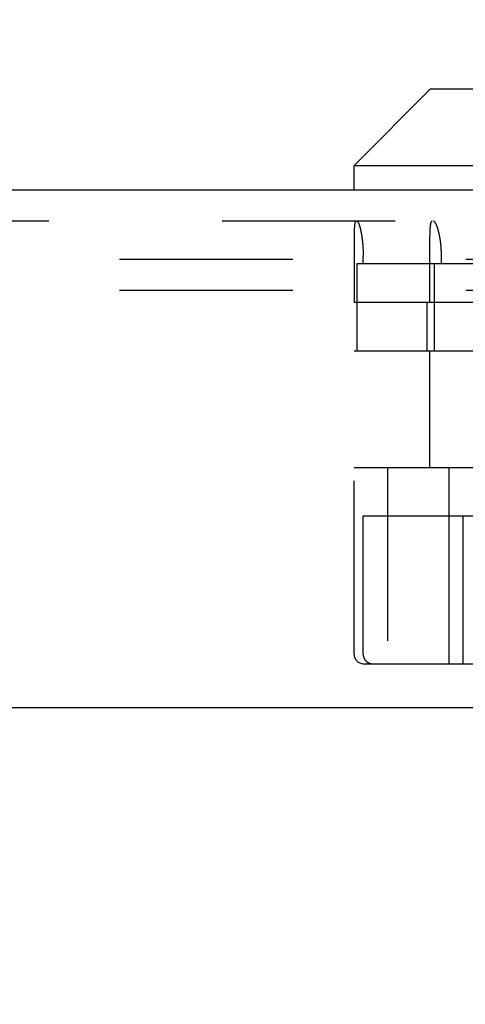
# Model space of a CAD drawing. Header units: inches. Extents: x 0 to 48.6, y 0 to 31.4.
# Tile 6 of 17: x 20.164 to 20.851, y 5.365 to 6.883. Entities that reach past the tile are written whole.
import ezdxf

# ---------------------------------------------------------------- set-up
doc = ezdxf.new("R2010")
doc.units = ezdxf.units.IN
doc.header["$LTSCALE"] = 2.671429
doc.header["$MEASUREMENT"] = 0
doc.linetypes.add('HIDDEN', pattern=[0.2, 0.1, -0.1])
doc.layers.get('0').update_dxf_attribs({"linetype": 'CONTINUOUS'})
for name, color, linetype in [('DEFAULT_2', 8, 'HIDDEN'), ('DIMENSIONS', 7, 'CONTINUOUS'), ('DOOR_ASSEMBLY', 7, 'CONTINUOUS')]:
    doc.layers.add(name, color=color, linetype=linetype)
doc.styles.get("Standard").update_dxf_attribs({"font": 'arial.ttf'})
doc.dimstyles.new('DIMSTYLE_1', dxfattribs={"dimtxt": 0.214286, "dimasz": 0.285714, "dimexe": 0.09, "dimexo": 0.07, "dimgap": 0.0375, "dimtad": 0, "dimtih": 1, "dimtoh": 1, "dimzin": 4, "dimdsep": 46, "dimtxsty": 'Standard', "dimblk": '_FILLED', "dimblk1": '_FILLED', "dimblk2": '_FILLED', "dimcen": 0.09, "dimadec": 3, "dimazin": 1, "dimtfac": 1, "dimtdec": 3, "dimtofl": 0, "dimtmove": 0, "dimatfit": 3, "dimldrblk": '_FILLED', "dimfxl": 0, "dimtolj": 1, "dimtzin": 4, "dimarcsym": 0})
doc.dimstyles.get("Standard").update_dxf_attribs({"dimtxt": 0.242857, "dimasz": 0.285714, "dimexe": 0.09, "dimexo": 0.07, "dimgap": 0.09, "dimtad": 0, "dimtih": 1, "dimtoh": 1, "dimdec": 3, "dimzin": 4, "dimdsep": 46, "dimtxsty": 'Standard', "dimblk": '_FILLED', "dimblk1": '_FILLED', "dimblk2": '_FILLED', "dimcen": 0.09, "dimadec": 3, "dimazin": 1, "dimtp": 0.001, "dimtm": 0.001, "dimtfac": 1, "dimtdec": 3, "dimtofl": 0, "dimtmove": 0, "dimatfit": 3, "dimldrblk": '_FILLED', "dimfxl": 0, "dimtolj": 1, "dimtzin": 4, "dimarcsym": 0})

# ---------------------------------------------------------------- blocks, each defined once
blk = doc.blocks.new('_FILLED')
at = {"color": 0, "linetype": 'ByBlock'}
blk.add_solid([(0, 0), (-1, 0.2), (-1, -0.2)], dxfattribs=at)
blk = doc.blocks.new('*D11')
at = {"layer": 'DIMENSIONS', "color": 2, "linetype": 'Continuous'}
for p, q in [((10.5997, 6.7256), (10.5997, 7.2694)), ((22.9747, 6.7256), (22.9747, 7.2694)), ((10.5997, 7.0123), (15.8158, 7.0123)), ((22.9747, 7.0123), (17.7587, 7.0123))]:
    blk.add_line(p, q, dxfattribs=at)
at = {"layer": 'DIMENSIONS', "color": 2, "linetype": 'Continuous', "xscale": 0.2857142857, "yscale": 0.2857142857, "zscale": 0.2857142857, "rotation": 180}
blk.add_blockref('_FILLED', (10.5997, 7.0123), dxfattribs=at)
at = {"layer": 'DIMENSIONS', "color": 2, "linetype": 'Continuous', "xscale": 0.2857142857, "yscale": 0.2857142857, "zscale": 0.2857142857}
blk.add_blockref('_FILLED', (22.9747, 7.0123), dxfattribs=at)
at = {"layer": 'DIMENSIONS', "color": 2, "linetype": 'Continuous', "insert": (16.7872, 7.1194), "char_height": 0.21429, "width": 1.728625, "attachment_point": 2, "line_spacing_factor": 0.9}
blk.add_mtext('12.38 DOOR', dxfattribs=at)

msp = doc.modelspace()

# ---------------------------------------------------------------- linework, layer by layer
at = {"layer": 'DEFAULT_2', "color": 8, "linetype": 'HIDDEN'}
for p, q in [((22.7217, 6.5134), (10.8177, 6.5134)), ((22.7217, 6.4654), (10.8177, 6.4654))]:
    msp.add_line(p, q, dxfattribs=at)
at = {"layer": 'DOOR_ASSEMBLY', "color": 7, "linetype": 'Continuous'}
for p, q in [((20.7972, 6.7764), (20.6792, 6.6584)), ((20.7972, 6.7764), (21.6862, 6.7764)), ((20.6792, 6.6584), (21.8042, 6.6584)), ((20.6792, 6.6204), (20.6792, 6.6584))]:
    msp.add_line(p, q, dxfattribs=at)
at = {"layer": 'DOOR_ASSEMBLY', "color": 3, "linetype": 'Continuous'}
for p, q in [((22.8799, 6.6204), (10.6945, 6.6204)), ((10.6147, 5.8224), (22.9597, 5.8224))]:
    msp.add_line(p, q, dxfattribs=at)
at = {"layer": 'DOOR_ASSEMBLY', "color": 8, "linetype": 'HIDDEN'}
for p, q in [((22.8799, 6.5724), (10.6945, 6.5724)), ((20.6796, 6.5602), (20.6795, 6.5591)), ((20.6797, 6.5622), (20.6796, 6.5612)), ((20.6796, 6.5612), (20.6796, 6.5602)), ((20.6798, 6.5631), (20.6797, 6.5622)), ((20.7966, 6.5586), (20.7967, 6.5597)), ((20.7967, 6.5597), (20.7967, 6.5607)), ((20.6793, 6.5459), (20.6792, 6.5407)), ((20.6794, 6.552), (20.6793, 6.5493)), ((20.6793, 6.5493), (20.6793, 6.5459)), ((20.6795, 6.5563), (20.6794, 6.5545)), ((20.6794, 6.5545), (20.6794, 6.552)), ((20.6795, 6.5591), (20.6795, 6.558)), ((20.6795, 6.558), (20.6795, 6.5563)), ((20.6904, 6.5536), (20.6906, 6.5523)), ((20.6906, 6.5523), (20.6908, 6.551)), ((20.6908, 6.551), (20.691, 6.5497)), ((20.691, 6.5497), (20.6912, 6.5483)), ((20.6912, 6.5483), (20.6914, 6.547)), ((20.6914, 6.547), (20.6916, 6.5456)), ((20.6916, 6.5456), (20.6918, 6.5441)), ((20.7963, 6.5494), (20.7964, 6.5514)), ((20.7963, 6.5473), (20.7963, 6.5494)), ((20.7963, 6.5445), (20.7963, 6.5473)), ((20.7963, 6.5415), (20.7963, 6.5445)), ((20.7964, 6.5533), (20.7965, 6.5551)), ((20.7964, 6.5514), (20.7964, 6.5533)), ((20.7965, 6.5563), (20.7966, 6.5575)), ((20.7965, 6.5551), (20.7965, 6.5563)), ((20.7966, 6.5575), (20.7966, 6.5586)), ((20.6792, 6.5407), (20.6792, 6.4474)), ((20.692, 6.5419), (20.6922, 6.5404)), ((20.6922, 6.5404), (20.6923, 6.5389)), ((20.6923, 6.5389), (20.6924, 6.5374)), ((20.6924, 6.5374), (20.6926, 6.5359)), ((20.6926, 6.5359), (20.6927, 6.5343)), ((20.6927, 6.5343), (20.6928, 6.5327)), ((20.6928, 6.5327), (20.6929, 6.5311)), ((20.6929, 6.5311), (20.693, 6.5296)), ((20.693, 6.5296), (20.6931, 6.5279)), ((20.7962, 6.5377), (20.7963, 6.5415)), ((20.7962, 6.5322), (20.7962, 6.5377)), ((20.7962, 6.4474), (20.7962, 6.5322)), ((20.8138, 6.5279), (20.8137, 6.5294)), ((20.6931, 6.5279), (20.6931, 6.5263)), ((20.6931, 6.5263), (20.6932, 6.5247)), ((20.6932, 6.5247), (20.6932, 6.5231)), ((20.6932, 6.5231), (20.6933, 6.5215)), ((20.6933, 6.5215), (20.6933, 6.5198)), ((20.6933, 6.5198), (20.6933, 6.5182)), ((20.6933, 6.5074), (20.6933, 6.5182)), ((20.8139, 6.5263), (20.8138, 6.5279)), ((20.814, 6.5246), (20.8139, 6.5263)), ((20.814, 6.523), (20.814, 6.5246)), ((20.8141, 6.5214), (20.814, 6.523)), ((20.8141, 6.5198), (20.8141, 6.5214)), ((20.8141, 6.5182), (20.8141, 6.5198)), ((20.8141, 6.5074), (20.8141, 6.5182)), ((20.6842, 6.5074), (21.4555, 6.5074)), ((20.6842, 6.3724), (20.6842, 6.5074)), ((20.8026, 6.5074), (20.8026, 6.3724)), ((20.6792, 6.4474), (20.8855, 6.4474)), ((20.7919, 6.3724), (20.7919, 6.4474)), ((20.6792, 6.3724), (20.8855, 6.3724)), ((20.6792, 5.9049), (20.6792, 6.3724)), ((20.7962, 6.1924), (20.7962, 6.3724)), ((20.6792, 6.1924), (21.6068, 6.1924)), ((20.7307, 6.1924), (20.7307, 5.8899)), ((20.8253, 6.1924), (20.8253, 6.1174)), ((20.9163, 6.1174), (20.6933, 6.1174)), ((20.6933, 5.9049), (20.6933, 6.1174)), ((20.8255, 6.1174), (20.8255, 5.8899)), ((20.8474, 5.8899), (20.8474, 6.1174)), ((20.6942, 5.8899), (22.6047, 5.8899))]:
    msp.add_line(p, q, dxfattribs=at)
for points in [[(20.6819, 6.5724), (20.6818, 6.5724), (20.6818, 6.5724), (20.6817, 6.5723), (20.6816, 6.5723), (20.6815, 6.5722), (20.6814, 6.5722), (20.6814, 6.5721), (20.6813, 6.572), (20.6812, 6.5719), (20.6812, 6.5718), (20.6811, 6.5716), (20.681, 6.5715), (20.681, 6.5713), (20.6809, 6.5712), (20.6808, 6.571), (20.6808, 6.5708), (20.6807, 6.5706), (20.6807, 6.5704), (20.6806, 6.5701), (20.6806, 6.5699), (20.6805, 6.5696), (20.6804, 6.5694), (20.6804, 6.5691), (20.6803, 6.5688), (20.6803, 6.5685), (20.6802, 6.5682), (20.6802, 6.5679), (20.6802, 6.5675), (20.6801, 6.5672), (20.6801, 6.5668), (20.68, 6.5665), (20.68, 6.5661), (20.68, 6.5657), (20.6799, 6.5653), (20.6799, 6.5649), (20.6798, 6.5645), (20.6798, 6.564), (20.6798, 6.5631)], [(20.6836, 6.5724), (20.6837, 6.5724), (20.6838, 6.5724), (20.6839, 6.5723), (20.684, 6.5723), (20.6841, 6.5722), (20.6842, 6.5721), (20.6844, 6.5721), (20.6845, 6.572), (20.6846, 6.5719), (20.6847, 6.5717), (20.6848, 6.5716), (20.6849, 6.5715), (20.6851, 6.5713), (20.6852, 6.5711), (20.6853, 6.571), (20.6854, 6.5708), (20.6855, 6.5706), (20.6857, 6.5703), (20.6858, 6.5701), (20.6859, 6.5699), (20.686, 6.5696), (20.6862, 6.5693), (20.6863, 6.5691), (20.6864, 6.5688), (20.6865, 6.5685), (20.6867, 6.5681), (20.6868, 6.5678), (20.6869, 6.5675), (20.687, 6.5671), (20.6872, 6.5668), (20.6873, 6.5664), (20.6874, 6.566), (20.6876, 6.5656), (20.6877, 6.5652), (20.6878, 6.5648), (20.6879, 6.5643), (20.6881, 6.5639), (20.6882, 6.5634), (20.6883, 6.563), (20.6884, 6.5625), (20.6886, 6.562), (20.6887, 6.5615), (20.6888, 6.561), (20.6889, 6.5605), (20.6891, 6.56), (20.6892, 6.5594), (20.6893, 6.5589), (20.6894, 6.5584), (20.6896, 6.5578), (20.6897, 6.5572), (20.6898, 6.5566), (20.6899, 6.556), (20.69, 6.5555), (20.6901, 6.5548), (20.6902, 6.5542), (20.6904, 6.5536)], [(20.7967, 6.5607), (20.7968, 6.5617), (20.7968, 6.5622), (20.7969, 6.5627), (20.7969, 6.5631), (20.7969, 6.5636), (20.797, 6.564), (20.797, 6.5645), (20.7971, 6.5649), (20.7971, 6.5653), (20.7971, 6.5657), (20.7972, 6.5661), (20.7972, 6.5665), (20.7973, 6.5668), (20.7974, 6.5672), (20.7974, 6.5675), (20.7975, 6.5679), (20.7975, 6.5682), (20.7976, 6.5685), (20.7976, 6.5688), (20.7977, 6.5691), (20.7978, 6.5694), (20.7978, 6.5696), (20.7979, 6.5699), (20.798, 6.5701), (20.798, 6.5704), (20.7981, 6.5706), (20.7982, 6.5708), (20.7983, 6.571), (20.7983, 6.5712), (20.7984, 6.5713), (20.7985, 6.5715), (20.7986, 6.5716), (20.7987, 6.5718), (20.7988, 6.5719), (20.7989, 6.572), (20.7989, 6.5721), (20.799, 6.5722), (20.7991, 6.5722), (20.7992, 6.5723), (20.7993, 6.5723), (20.7994, 6.5724), (20.7995, 6.5724), (20.7996, 6.5724)], [(20.8137, 6.5294), (20.8137, 6.5302), (20.8136, 6.531), (20.8136, 6.5318), (20.8135, 6.5326), (20.8134, 6.5334), (20.8134, 6.5342), (20.8133, 6.5349), (20.8132, 6.5357), (20.8131, 6.5365), (20.813, 6.5372), (20.813, 6.538), (20.8129, 6.5388), (20.8128, 6.5395), (20.8127, 6.5403), (20.8126, 6.541), (20.8125, 6.5418), (20.8124, 6.5425), (20.8123, 6.5432), (20.8122, 6.5439), (20.8121, 6.5447), (20.812, 6.5454), (20.8118, 6.5461), (20.8117, 6.5468), (20.8116, 6.5475), (20.8115, 6.5482), (20.8113, 6.5489), (20.8112, 6.5495), (20.8111, 6.5502), (20.811, 6.5509), (20.8108, 6.5515), (20.8107, 6.5522), (20.8105, 6.5528), (20.8104, 6.5535), (20.8103, 6.5541), (20.8101, 6.5547), (20.81, 6.5553), (20.8098, 6.5559), (20.8097, 6.5565), (20.8095, 6.5571), (20.8094, 6.5577), (20.8092, 6.5582), (20.8091, 6.5588), (20.8089, 6.5593), (20.8087, 6.5599), (20.8086, 6.5604), (20.8084, 6.5609), (20.8083, 6.5614), (20.8081, 6.5619), (20.808, 6.5624), (20.8078, 6.5629), (20.8076, 6.5634), (20.8075, 6.5638), (20.8073, 6.5643), (20.8071, 6.5647), (20.807, 6.5651), (20.8068, 6.5655), (20.8066, 6.5659), (20.8065, 6.5663), (20.8063, 6.5667), (20.8062, 6.5671), (20.806, 6.5674), (20.8058, 6.5678), (20.8057, 6.5681), (20.8055, 6.5684), (20.8053, 6.5687), (20.8052, 6.569), (20.805, 6.5693), (20.8049, 6.5696), (20.8047, 6.5698), (20.8045, 6.5701), (20.8044, 6.5703), (20.8042, 6.5705), (20.8041, 6.5708), (20.8039, 6.5709), (20.8038, 6.5711), (20.8036, 6.5713), (20.8035, 6.5715), (20.8033, 6.5716), (20.8032, 6.5717), (20.803, 6.5719), (20.8029, 6.572), (20.8027, 6.5721), (20.8026, 6.5721), (20.8024, 6.5722), (20.8023, 6.5723), (20.8022, 6.5723), (20.802, 6.5724), (20.8019, 6.5724), (20.8018, 6.5724)], [(20.6918, 6.5441), (20.6919, 6.5427), (20.692, 6.5419)], [(20.6933, 5.9049), (20.6933, 5.9046), (20.6933, 5.9042), (20.6933, 5.9039), (20.6933, 5.9036), (20.6934, 5.9033), (20.6934, 5.903), (20.6934, 5.9027), (20.6935, 5.9023), (20.6935, 5.902), (20.6936, 5.9017), (20.6937, 5.9014), (20.6938, 5.9011), (20.6938, 5.9008), (20.6939, 5.9005), (20.694, 5.9002), (20.6941, 5.8999), (20.6942, 5.8996), (20.6943, 5.8993), (20.6944, 5.899), (20.6946, 5.8987), (20.6947, 5.8984), (20.6948, 5.8981), (20.695, 5.8978), (20.6951, 5.8976), (20.6953, 5.8973), (20.6954, 5.897), (20.6956, 5.8967), (20.6958, 5.8965), (20.6959, 5.8962), (20.6961, 5.896), (20.6963, 5.8957), (20.6965, 5.8955), (20.6967, 5.8952), (20.6969, 5.895), (20.6971, 5.8947), (20.6973, 5.8945), (20.6975, 5.8943), (20.6977, 5.894), (20.698, 5.8938), (20.6982, 5.8936), (20.6984, 5.8934), (20.6987, 5.8932), (20.6989, 5.893), (20.6992, 5.8928), (20.6994, 5.8926), (20.6997, 5.8924), (20.6999, 5.8923), (20.7002, 5.8921), (20.7004, 5.8919), (20.7007, 5.8918), (20.701, 5.8916), (20.7013, 5.8915), (20.7015, 5.8913), (20.7018, 5.8912), (20.7021, 5.8911), (20.7024, 5.891), (20.7027, 5.8908), (20.703, 5.8907), (20.7032, 5.8906), (20.7035, 5.8905), (20.7038, 5.8904), (20.7041, 5.8904), (20.7044, 5.8903), (20.7047, 5.8902), (20.705, 5.8901), (20.7053, 5.8901), (20.7056, 5.89), (20.7059, 5.89), (20.7062, 5.89), (20.7066, 5.8899), (20.7069, 5.8899), (20.7072, 5.8899), (20.7075, 5.8899), (20.7078, 5.8899)]]:
    msp.add_lwpolyline(points, dxfattribs=at)
msp.add_arc((20.6942, 5.9049), 0.015, 180, 270, dxfattribs=at)

# ---------------------------------------------------------------- dimensions: what is measured, and where the dimension line sits
at = {"layer": 'DIMENSIONS', "color": 2, "linetype": 'Continuous'}
dim = msp.add_linear_dim(base=(22.9747207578, 7.0122978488), p1=(10.5997207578, 6.6555757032), p2=(22.9747207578, 6.6555757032), text='<> DOOR', dimstyle='DIMSTYLE_1', dxfattribs=at)
dim.commit()
dim.dimension.update_dxf_attribs({"geometry": '*D11', "text_midpoint": (16.7872207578, 7.0122978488), "dimtype": 160})

# ---------------------------------------------------------------- leaders
at = {"layer": 'DIMENSIONS', "color": 2, "linetype": 'Continuous', "annotation_type": 0, "has_hookline": 1, "hookline_direction": 1, "text_width": 6.1929}
msp.add_leader([(21.2394, 5.073), (22.9797, 6.2202), (23.2388, 6.2202)], dimstyle='Standard', override={"dimtad": 0}, dxfattribs=at)

doc.saveas('drawing.dxf')
